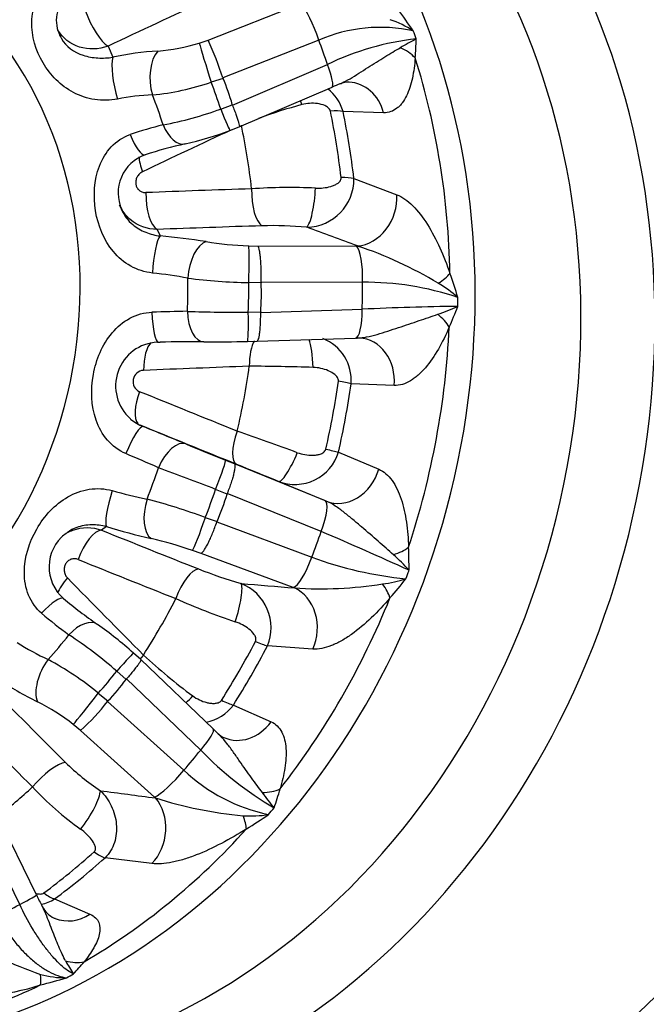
# Model space of a CAD drawing. Header units: millimetres. Extents: x 0 to 1174, y 0 to 830.
# Tile 7 of 15: x 827 to 884, y 194 to 284. Entities that reach past the tile are written whole.
import ezdxf

# ---------------------------------------------------------------- set-up
doc = ezdxf.new("R2010")
doc.units = ezdxf.units.MM
doc.header["$LTSCALE"] = 3.952569
doc.layers.add('CAP180G', color=7, linetype='Continuous')
doc.layers.add('Default', color=7, linetype='Continuous')

# ---------------------------------------------------------------- blocks, each defined once
blk = doc.blocks.new('SE1')
at = {"layer": 'CAP180G', "color": 7, "linetype": 'Continuous'}
for p, q in [((843.793, 281.641), (852.277, 284.992)), ((834.683, 281.104), (835.102, 280.088)), ((842.986, 281.388), (843.793, 281.641)), ((853.877, 281.657), (845.137, 278.205)), ((846.015, 275.728), (854.666, 279.434)), ((845.153, 278.161), (844.077, 277.822)), ((845.137, 278.205), (845.153, 278.161)), ((846.639, 273.752), (855.093, 277.374)), ((844.945, 275.375), (846.001, 275.773)), ((846.001, 275.773), (846.015, 275.728)), ((859.784, 275.039), (856.091, 275.147)), ((845.787, 273.429), (846.637, 273.751)), ((857.075, 269.049), (860.991, 267.559)), ((839.151, 264.398), (839.42, 263.806)), ((847.491, 262.911), (848.336, 262.879)), ((848.336, 262.879), (857.31, 262.894)), ((857.31, 262.894), (857.423, 262.894)), ((848.623, 259.523), (847.497, 259.563)), ((857.869, 259.587), (848.623, 259.572)), ((848.623, 259.572), (848.623, 259.523)), ((847.46, 256.856), (848.588, 256.881)), ((848.586, 256.832), (857.836, 257.128)), ((848.588, 256.881), (848.586, 256.832)), ((839.184, 254.122), (839.264, 254.126)), ((839.262, 254.136), (839.423, 254.138)), ((847.38, 254.195), (848.239, 254.215)), ((848.239, 254.215), (857.229, 254.503)), ((860.757, 250.191), (856.823, 250.343)), ((837.592, 246.562), (837.867, 246.44)), ((855.673, 244.118), (859.346, 242.555)), ((845.374, 243.377), (846.157, 243.058)), ((846.157, 243.058), (854.459, 239.688)), ((854.563, 239.646), (850.203, 241.446)), ((845.522, 240.292), (844.478, 240.715)), ((845.538, 240.339), (845.522, 240.292)), ((854.092, 236.867), (845.538, 240.339)), ((854.459, 239.688), (854.563, 239.646)), ((843.542, 238.161), (844.609, 237.799)), ((844.609, 237.799), (844.591, 237.753)), ((834.525, 237.318), (834.088, 236.997)), ((844.591, 237.753), (853.242, 234.546)), ((843.163, 234.884), (842.363, 235.154)), ((851.559, 231.772), (843.163, 234.884)), ((851.665, 231.733), (851.559, 231.772)), ((853.342, 226.164), (849.207, 226.465)), ((837.659, 225.204), (836.989, 225.802)), ((844.267, 218.879), (837.66, 225.203)), ((836.323, 223.397), (835.479, 224.147)), ((836.353, 223.434), (836.323, 223.397)), ((843.121, 216.956), (836.353, 223.434)), ((833.787, 222.134), (834.671, 221.432)), ((834.671, 221.432), (834.64, 221.397)), ((834.64, 221.397), (841.584, 215.127)), ((846.098, 221.061), (849.528, 219.535)), ((832.173, 218.754), (831.509, 219.279)), ((838.913, 212.669), (832.173, 218.754)), ((838.998, 212.593), (838.913, 212.669)), ((828.151, 203.756), (824.07, 212.134)), ((826.627, 202.886), (822.464, 211.432)), ((838.668, 206.617), (834.402, 207.148)), ((829.807, 203.388), (833.031, 202.004))]:
    blk.add_line(p, q, dxfattribs=at)
for centre, radius, start, end in [((832.928, 283.46), 2.966, 125.68389, 204.37116), ((812.196, 248.184), 60.887, 34.30127, 36.57796), ((859.485, 268.736), 14.085, 77.66275, 113.46071), ((857.323, 274.514), 9.511, 57.06605, 71.19054), ((865.409, 257.309), 24.596, 96.1947, 115.89967), ((894.671, 221.826), 67.903, 118.03558, 119.43915), ((808.58, 262.953), 57.347, 19.14591, 19.92553), ((833.611, 282.414), 29.151, 355.31404, 358.71641), ((838.156, 296.354), 15.726, 273.82875, 287.88623), ((819.668, 270.231), 26.687, 17.38562, 25.31269), ((807.592, 263.983), 49.545, 18.17164, 20.8998), ((840.861, 253.939), 26.775, 93.54388, 102.42071), ((836.398, 300.326), 23.778, 275.6173, 288.84133), ((861.141, 263.916), 14.752, 111.17331, 114.19259), ((856.509, 276.133), 1.682, 85.45901, 114.8897), ((839.566, 256.251), 20.429, 92.35938, 101.35393), ((852.348, 274.119), 3.882, 15.35435, 52.87315), ((863.7, 233.265), 44.003, 104.94992, 110.34787), ((833.369, 307.118), 33.788, 280.79209, 290.03631), ((847.766, 240.702), 34.192, 103.65247, 108.90034), ((835.627, 299.75), 28.212, 282.45434, 291.10748), ((849.947, 234.494), 38.594, 102.32864, 107.95237), ((839.291, 267.728), 3.698, 109.57207, 204.30247), ((852.696, 268.986), 4.38, 271.2659, 0.83198), ((851.195, 221.378), 46.846, 87.08595, 94.20082), ((849.687, 230.655), 34.093, 84.77399, 91.65155), ((834.994, 210.754), 53.236, 80.68973, 85.23112), ((848.541, 293.814), 30.921, 260.81733, 268.05477), ((845.576, 227.655), 37.176, 58.93427, 71.41893), ((834.651, 220.824), 39.815, 79.4378, 84.12366), ((815.68, 242.661), 53.197, 16.98436, 19.47616), ((848.338, 309.734), 50.178, 262.68453, 269.03929), ((803.166, 259.094), 54.705, 357.93992, 0.51588), ((858.125, 233.26), 26.328, 71.31906, 90.55635), ((858.719, 249.247), 11.9, 48.79903, 59.49069), ((803.082, 258.65), 63.477, 358.86075, 359.59506), ((845.88, 37.149), 219.827, 91.03537, 91.87733), ((846.603, 384.591), 127.738, 267.89373, 270.38465), ((868.786, 36.121), 221.278, 90.57983, 92.83647), ((857.622, 277.483), 21.988, 288.83934, 293.94658), ((828.389, 271.963), 40.846, 336.21902, 339.09311), ((839.345, 250.145), 3.98, 92.32871, 229.06364), ((842.361, 26.468), 227.689, 89.73767, 90.73935), ((844, 395.311), 141.154, 269.79044, 271.36979), ((852.765, 250.669), 4.072, 355.40199, 68.6408), ((857.569, 253.697), 0.811, 88.24135, 97.39911), ((837.971, 250.544), 1.016, 93.34659, 245.71578), ((845.835, 0.225), 251.719, 88.28773, 89.61063), ((839.331, 250.151), 3.989, 229.30075, 248.46962), ((-384.086, -2751.923), 3237.801, 67.752661, 67.827141), ((513.553, -694.926), 998.09, 70.183153, 70.516558), ((1555.982, 1991.054), 1886.621, 247.75484, 247.873278), ((851.708, 245.301), 4.138, 248.67905, 343.39715), ((533.135, -460.201), 766.663, 66.464677, 66.707041), ((701.164, -129.841), 397.305, 68.85584, 69.65827), ((62.838, -1689.818), 2085.599, 67.819561, 67.931892), ((848.897, 290.444), 51.725, 254.48803, 258.09754), ((819.786, 171.89), 70.4, 70.27879, 74.81313), ((854.54, 304.345), 69.951, 253.3742, 256.83419), ((833.098, 233.648), 3.799, 128.39089, 229.23665), ((829.081, 195.976), 41.369, 71.27303, 76.68673), ((801.697, 254.743), 55.36, 338.60357, 341.16159), ((756.432, 4.412), 252.136, 65.22228, 67.21161), ((818.565, 233.603), 43.538, 359.64981, 2.43071), ((865.001, 265.967), 33.549, 249.48209, 264.56165), ((848.537, 221.191), 18.208, 41.83895, 48.19734), ((859.164, 274.571), 44.203, 248.44781, 253.74763), ((801.628, 255.052), 64.255, 339.51808, 340.24708), ((857.984, 244.808), 12.827, 277.67399, 287.40761), ((821.825, 264.313), 51.063, 319.01061, 321.56231), ((845.207, 228.111), 4.325, 337.63783, 68.49204), ((854.055, 267.819), 36.165, 266.20968, 278.97407), ((861.858, 268.759), 49.194, 230.56195, 235.08232), ((865.386, 285.504), 59.984, 245.87058, 251.42144), ((856.736, 262.404), 43.337, 229.56444, 233.74675), ((813.943, 200.212), 34.436, 47.99566, 54.97981), ((809.116, 193.868), 40.148, 48.9553, 56.78507), ((838.977, 246.265), 23.21, 237.1715, 245.13344), ((874.638, 265.385), 54.139, 227.27231, 233.44327), ((816.026, 200.655), 27.872, 50.41326, 61.75152), ((841.657, 248.768), 30.512, 236.0924, 243.93051), ((820.131, 205.037), 18.23, 51.37893, 63.56058), ((819.928, 232.655), 18.525, 311.37743, 322.57489), ((842.926, 223.358), 3.916, 280.03263, 324.09481), ((859.859, 234.996), 22.424, 225.95317, 227.65925), ((845.663, 219.31), 1.28, 222.85462, 249.53806), ((803.279, 248.889), 51.06, 318.60671, 321.2881), ((865.884, 238.972), 31.668, 224.04421, 239.49125), ((845.096, 230.265), 20.319, 225.25617, 236.84298), ((852.528, 226.626), 15.875, 226.41628, 258.26328), ((848.65, 232.926), 28.432, 222.83227, 234.60026), ((671.637, 77.364), 223.131, 37.01297, 37.46041), ((819.582, 222.231), 32.011, 340.77151, 344.02051), ((850.498, 248.805), 37.994, 252.38039, 264.69477), ((847.671, 220.908), 9.958, 266.05132, 279.40708), ((815.959, 259.898), 59.113, 302.00569, 304.33295), ((804.279, 249.447), 59.148, 319.56458, 320.33023), ((850.148, 214.351), 24.413, 205.71967, 208.4687), ((804.621, 241.864), 44.76, 296.56082, 299.44757), ((827.769, 206.705), 3.893, 282.19592, 301.55615), ((830.68, 203.661), 2.207, 205.83804, 245.71627), ((839.615, 229.082), 34.4, 237.70675, 251.18928), ((838.688, 201.787), 8.857, 207.21449, 216.22854), ((816.065, 210.771), 21.017, 317.43048, 321.40701), ((830.814, 204.629), 8.427, 254.2257, 270.48386), ((806.969, 241.969), 51.639, 297.59037, 298.41803), ((811.936, 260.078), 66.627, 284.41373, 286.52356), ((821.204, 218.779), 24.356, 264.73527, 287.48195)]:
    blk.add_arc(centre, radius, start, end, dxfattribs=at)
for major_axis in [(19.964, 87.758), (-15.505, -68.159)]:
    blk.add_ellipse((847.275, 246.122), major_axis=major_axis, ratio=0.856342, dxfattribs=at)
for centre, major_axis, ratio, start_param, end_param in [((824.112, 251.391), (-15.505, -68.159), 0.856342, 0.199751, 2.941842), ((821.628, 251.957), (14.411, 63.348), 0.856342, 3.211311, 6.213467), ((812.118, 254.12), (14.38, 63.212), 0.856342, 3.342477, 6.082301), ((800.648, 256.729), (-8.084, -35.538), 0.856342, 0, 3.24979), ((985.265, 193.509), (-339.242, -108.778), 0.384381, -1.266163, -1.237225), ((853.122, 282.355), (-1.102, 2.79), 0.156142, 4.398669, 5.883472), ((833.837, 283.741), (-1.285, 2.711), 0.302266, 1.22032, 2.726535), ((843.831, 278.751), (-0.898, 2.863), 0.015415, 0.394587, 1.896451), ((859.46, 278.451), (3.975, -0.443), 0.731598, 0.718712, 1.173454), ((835.947, 277.45), (-0.633, 2.933), 0.228368, 0.405865, 1.931757), ((840.051, 278.026), (-0.168, 2.995), 0.516934, 0.465679, 2.014297), ((809.922, 254.62), (14.359, 63.119), 0.856342, 4.994772, 5.311065), ((853.911, 280.132), (-1.181, 2.758), 0.147008, 3.147096, 4.394333), ((815.409, 264.55), (29.405, 14.35), 0.748604, 6.146794, 6.249999), ((805.201, 255.693), (10.86, 47.739), 0.856342, -0.961782, -0.906052), ((856.481, 273.822), (-0.163, -3.997), 0.863154, 1.915361, 3.141787), ((803.205, 256.147), (9.949, 43.734), 0.856342, -0.96791, -0.899924), ((851.748, 274.906), (0.889, -2.865), 0.284203, -4.491864, -4.358258), ((844.724, 276.235), (-1.063, 2.806), 0.034179, 1.869361, 3.143569), ((853.608, 274.265), (2.937, 0.609), 0.242931, 0.515213, 1.051841), ((801.22, 256.599), (14.165, 62.267), 0.856342, 5.103678, 5.202159), ((801.986, 256.425), (14.267, 62.717), 0.856342, 5.103678, 5.202159), ((841.078, 275.132), (-0.63, 2.933), 0.560029, 1.871134, 3.143528), ((798.935, 257.119), (12.64, 55.563), 0.856342, 5.09999, 5.205847), ((837.146, 274.073), (-0.908, 2.859), 0.258213, 1.853406, 3.13645), ((969.743, 237.493), (-334.933, -129.923), 0.227487, -1.281738, -1.255632), ((838.99, 269.217), (1.289, -2.709), 0.301845, 3.852748, 4.406866), ((854.546, 268.452), (2.98, 0.347), 0.196948, 0.534733, 1.071361), ((839.295, 267.331), (-0.116, 2.998), 0.387353, 1.412568, 2.918783), ((976.814, 193.682), (-358.821, 17.55), 0.20372, -1.192958, -1.16402), ((848.848, 267.668), (-0.095, 2.998), 0.361175, 1.415135, 2.921349), ((852.936, 267.541), (-0.273, -2.988), 0.19887, 0.209399, 1.799226), ((857.614, 266.805), (-1.389, -3.751), 0.822704, 0.366517, 2.060098), ((976.679, 190.937), (-355.83, 17.404), 0.20372, -1.192958, -1.16402), ((839.276, 260.873), (-0.255, -2.989), 0.172156, 3.349904, 4.875795), ((970.136, 193.547), (-404.136, 157.988), 0.056893, -1.265982, -1.254035), ((843.463, 260.356), (-0.494, -2.959), 0.487415, 3.377074, 4.925691), ((847.348, 259.977), (-0.112, -2.998), 0.055291, 1.434253, 2.936117), ((857.167, 259.96), (0.005, -3), 0.235719, 1.445596, 2.930399), ((862.433, 260.029), (3.746, 1.403), 0.378452, -1.048938, -0.594196), ((803.205, 256.147), (9.949, 43.734), 0.856342, 4.922576, 4.990562), ((805.201, 255.693), (10.86, 47.739), 0.856342, 4.928704, 4.984434), ((816.52, 257.663), (32.082, 2.22), 0.795307, 6.165853, 6.269058), ((839.226, 257.137), (-0.038, 3), 0.184289, 1.661526, 3.139684), ((843.42, 257.155), (0.015, 3), 0.504935, 1.645161, 3.14159), ((847.31, 257.194), (-0.07, 2.999), 0.047663, 3.14138, 4.598367), ((857.134, 257.501), (-0.096, 2.998), 0.232006, 3.141593, 4.580092), ((862.371, 255.427), (3.62, -1.701), 0.580294, 0.704956, 1.159698), ((809.922, 254.62), (-14.359, -63.119), 0.856342, 1.460481, 1.776773), ((839.078, 251.266), (0.12, -2.998), 0.387182, 3.464335, 4.598955), ((843.42, 257.155), (0.015, 3), 0.504935, 3.14159, 3.193778), ((847.31, 257.194), (-0.07, 2.999), 0.047663, 3.096502, 3.14138), ((848.632, 251.642), (0.116, -2.998), 0.360375, 3.635945, 4.599521), ((852.723, 251.744), (0.034, -3), 0.2115, 1.597848, 2.633191), ((857.394, 250.513), (-0.199, -3.995), 0.844194, 1.532105, 3.141472), ((977.433, 239.605), (-359.169, -7.62), 0.045024, -1.201734, -1.172796), ((798.935, 257.119), (-12.64, -55.563), 0.856342, 1.565699, 1.671555), ((801.22, 256.599), (-14.165, -62.267), 0.856342, 1.569386, 1.667868), ((854.306, 250.617), (2.97, -0.42), 0.05005, 0.566747, 1.103374), ((838.722, 249.341), (-1.127, -2.78), 0.39677, 4.773348, 6.080076), ((969.169, 194.881), (-332.758, 135.397), 0.003325, -1.191737, -1.162799), ((801.986, 256.425), (14.267, 62.717), 0.856342, 4.710979, 4.80946), ((836.736, 243.662), (1.132, 2.778), 0.17464, 0.003377, 1.529268), ((838.722, 249.341), (-1.127, -2.78), 0.39677, 6.153651, 6.279563), ((968.111, 192.281), (-329.985, 134.268), 0.003325, -1.191737, -1.162799), ((847.546, 245.765), (-1.127, -2.78), 0.370045, 4.773392, 6.279606), ((840.633, 242.071), (1.136, 2.777), 0.496793, 0.003831, 1.552449), ((853.21, 244.683), (2.924, -0.669), 0.000728, -1.105458, -0.568831), ((844.244, 240.598), (1.13, 2.779), 0.057695, 4.77799, 6.279855), ((851.334, 244.225), (-1.133, -2.778), 0.201932, 0.003395, 1.593222), ((803.205, 256.147), (-9.949, -43.734), 0.856342, 1.388284, 1.45627), ((856.071, 243.351), (-1.527, -3.697), 0.839659, 0.006122, 1.699704), ((835.444, 240.136), (-0.854, -2.876), 0.167214, 4.598837, 6.124728), ((805.201, 255.693), (-10.86, -47.739), 0.856342, 1.394412, 1.450142), ((839.526, 239.05), (-0.677, -2.923), 0.486069, 4.555597, 6.104214), ((815.221, 250.633), (-29.474, 12.636), 0.802059, 3.133243, 3.236448), ((853.329, 236.91), (1.128, 2.78), 0.241953, 4.794955, 6.279758), ((843.282, 237.972), (-0.959, -2.843), 0.062364, 0.156515, 1.65838), ((833.169, 234.18), (-1.123, -2.782), 0.396875, 3.311908, 4.818123), ((985.903, 240.855), (-338.687, 110.496), 0.155573, 1.157352, 1.18629), ((858.896, 236.621), (3.991, 0.261), 0.540698, 5.138375, 5.593117), ((985.043, 238.219), (-341.533, 111.425), 0.155573, 1.157352, 1.18629), ((852.479, 234.589), (-1.043, -2.813), 0.244226, 0.161128, 1.645931), ((842.007, 230.641), (-1.108, -2.788), 0.370535, 3.309882, 4.816096), ((832.207, 232.509), (2.144, 2.098), 0.329082, 1.833966, 2.498545), ((962.702, 199.391), (-267.702, 239.574), 0.186296, 1.229249, 1.258187), ((845.874, 229.317), (0.841, 2.88), 0.194202, 4.534093, 6.12392), ((978.958, 241.291), (-427.938, 29.28), 0.044462, 1.259864, 1.271811), ((850.439, 227.976), (-0.328, -3.987), 0.826505, 1.168003, 2.861584), ((857.305, 232.278), (2.967, -2.682), 0.417157, 0.622178, 1.07692), ((828.713, 228.437), (-1.896, -2.325), 0.235441, 3.145924, 4.474605), ((798.935, 257.119), (-12.64, -55.563), 0.856342, 1.173, 1.278856), ((809.922, 254.62), (-14.359, -63.119), 0.856342, 1.067782, 1.384074), ((831.991, 225.954), (-1.711, -2.464), 0.54364, 3.138374, 4.466384), ((803.205, 256.147), (-9.949, -43.734), 0.856342, 0.995585, 1.063571), ((801.22, 256.599), (-14.165, -62.267), 0.856342, 1.176687, 1.275169), ((801.986, 256.425), (-14.267, -62.717), 0.856342, 1.176687, 1.275169), ((847.045, 227.853), (2.663, -1.382), 0.150451, -1.086053, -0.549426), ((834.991, 223.563), (-1.997, -2.239), 0.00857, 3.13902, 4.456059), ((839.071, 225.539), (2.131, 2.111), 0.302159, -4.45111, -4.276343), ((829.99, 223.574), (-1.305, -2.701), 0.506306, 4.324538, 5.873156), ((805.201, 255.693), (-10.86, -47.739), 0.856342, 1.001713, 1.057443), ((993.046, 235.618), (-279.978, 220.296), 0.343766, 1.212342, 1.24128), ((811.709, 244.529), (22.266, -23.783), 0.761392, 0.039386, 0.142591), ((833.251, 221.493), (-1.862, -2.352), 0.007686, 0.350935, 1.8528), ((842.118, 222.79), (1.883, 2.335), 0.261855, 4.225726, 4.537169), ((844.08, 222.701), (2.532, -1.608), 0.198294, -1.070864, -0.534236), ((991.416, 233.547), (-282.331, 222.147), 0.343766, 1.212342, 1.24128), ((846.861, 221.758), (1.583, 3.673), 0.858575, 3.12327, 4.46329), ((842.193, 216.712), (-2.074, -2.167), 0.173894, 1.847115, 3.139819), ((829.051, 213.62), (-2.118, -2.125), 0.303865, 3.510748, 5.016962), ((840.655, 214.883), (-2.01, -2.227), 0.181807, 0.357136, 1.841939), ((798.935, 257.119), (-12.64, -55.563), 0.856342, 0.809247, 0.886157), ((832.241, 211.041), (1.639, 2.513), 0.234941, 4.331872, 5.921699), ((985.79, 236.282), (-445.497, 44.733), 0.090169, 1.232141, 1.244088), ((847.911, 215.952), (3.875, -0.994), 0.697138, 5.104789, 5.559531), ((836.675, 209.641), (-0.521, -3.966), 0.81278, 0.816848, 2.510429), ((845.033, 212.528), (2.069, -3.423), 0.267021, 0.491001, 0.945743), ((809.922, 254.62), (-14.359, -63.119), 0.856342, 0.675082, 0.991375), ((801.22, 256.599), (-14.165, -62.267), 0.856342, 0.783988, 0.882469), ((832.93, 209.437), (2.008, -2.229), 0.328046, 5.284517, 5.821145), ((801.986, 256.425), (-14.267, -62.717), 0.856342, 0.783988, 0.882469), ((825.454, 202.442), (-2.697, -1.314), 0.041903, 2.000063, 3.138499), ((828.549, 205.851), (1.786, -2.411), 0.365671, 5.31782, 5.854447), ((831.388, 205.314), (1.537, 3.693), 0.876572, 3.141823, 4.06156), ((831.388, 205.314), (1.537, 3.693), 0.876572, 3.119666, 3.141823), ((831.151, 201.167), (3.205, -2.393), 0.823956, 5.173758, 5.6285), ((827.425, 199.185), (0.957, -3.884), 0.152745, 0.322626, 0.777368), ((809.922, 254.62), (-14.359, -63.119), 0.856342, 0.282383, 0.598676)]:
    blk.add_ellipse(centre, major_axis=major_axis, ratio=ratio, start_param=start_param, end_param=end_param, dxfattribs=at)
for points, knots in [([(835.544, 276.28), (834.864, 276.146), (834.15, 276.131), (832.771, 276.345), (832.115, 276.571), (830.35, 277.504), (829.419, 278.461), (828.101, 280.696), (827.695, 282.004), (827.747, 283.977), (827.88, 284.634), (828.436, 285.818), (828.863, 286.339), (829.4, 286.716)], [0, 0, 0, 0, 0.125, 0.125, 0.25, 0.25, 0.5, 0.5, 0.75, 0.75, 0.875, 0.875, 1, 1, 1, 1]), ([(834.683, 281.104), (833.823, 280.788), (832.893, 280.762), (831.235, 281.294), (830.536, 281.846), (830.099, 282.591), (830.091, 282.605), (830.083, 282.619)], [0, 0, 0, 0, 0.25, 0.25, 0.5, 0.5, 0.5045927, 0.5045927, 0.5045927, 0.5045927]), ([(830.215, 282.23), (830.276, 282.083), (830.346, 281.942), (830.859, 281.072), (831.561, 280.545), (832.838, 280.133), (833.294, 280.057), (834.224, 280.005), (834.675, 280.031), (835.102, 280.088)], [0.4542423, 0.4542423, 0.4542423, 0.4542423, 0.5, 0.5, 0.75, 0.75, 0.875, 0.875, 1, 1, 1, 1]), ([(855.81, 277.674), (855.841, 277.687), (855.873, 277.701), (856.18, 277.835), (856.455, 277.982), (857.001, 278.298), (857.272, 278.466), (857.812, 278.809), (858.081, 278.983), (858.879, 279.499), (859.4, 279.831), (860.391, 280.438), (860.862, 280.715), (861.297, 280.961)], [0.1107157, 0.1107157, 0.1107157, 0.1107157, 0.125, 0.125, 0.25, 0.25, 0.375, 0.375, 0.5, 0.5, 0.75, 0.75, 1, 1, 1, 1]), ([(862.665, 280.033), (862.612, 279.397), (862.532, 278.775), (862.279, 277.608), (862.105, 277.058), (861.761, 276.354), (861.632, 276.139), (861.415, 275.852), (861.339, 275.762), (861.178, 275.595), (861.093, 275.518), (860.652, 275.174), (860.247, 275.025), (859.784, 275.039)], [0, 0, 0, 0, 0.25, 0.25, 0.5, 0.5, 0.625, 0.625, 0.6875, 0.6875, 0.75, 0.75, 1, 1, 1, 1]), ([(846.015, 275.728), (846.079, 275.562), (846.139, 275.402), (846.251, 275.098), (846.303, 274.951), (846.399, 274.679), (846.441, 274.555), (846.515, 274.328), (846.546, 274.226), (846.597, 274.051), (846.616, 273.978), (846.642, 273.86), (846.649, 273.816), (846.649, 273.767), (846.645, 273.755), (846.638, 273.752)], [0, 0, 0, 0, 0.125, 0.125, 0.25, 0.25, 0.375, 0.375, 0.5, 0.5, 0.625, 0.625, 0.75, 0.75, 0.8447619, 0.8447619, 0.8447619, 0.8447619]), ([(854.937, 275.187), (854.924, 275.247), (854.899, 275.304), (854.828, 275.408), (854.786, 275.453), (854.646, 275.575), (854.541, 275.634), (854.213, 275.781), (853.984, 275.835), (853.517, 275.899), (853.283, 275.906), (852.814, 275.877), (852.578, 275.84), (852.348, 275.779)], [0, 0, 0, 0, 0.0625, 0.0625, 0.125, 0.125, 0.25, 0.25, 0.5, 0.5, 0.75, 0.75, 1, 1, 1, 1]), ([(838.727, 260.43), (838.03, 260.503), (837.35, 260.721), (836.13, 261.405), (835.598, 261.865), (834.286, 263.437), (833.762, 264.741), (833.324, 267.444), (833.402, 268.88), (834.145, 270.825), (834.502, 271.434), (835.448, 272.439), (836.04, 272.83), (836.69, 273.05)], [0, 0, 0, 0, 0.125, 0.125, 0.25, 0.25, 0.5, 0.5, 0.75, 0.75, 0.875, 0.875, 1, 1, 1, 1]), ([(837.823, 269.661), (837.719, 269.612), (837.62, 269.543), (837.535, 269.461), (837.45, 269.378), (837.375, 269.279), (837.32, 269.172), (837.266, 269.068), (837.228, 268.954), (837.21, 268.839), (837.193, 268.729), (837.194, 268.616), (837.212, 268.508), (837.23, 268.405), (837.265, 268.304), (837.315, 268.215), (837.364, 268.125), (837.429, 268.044), (837.503, 267.979), (837.58, 267.911), (837.669, 267.857), (837.763, 267.82), (837.861, 267.782), (837.968, 267.761), (838.075, 267.759), (838.093, 267.759), (838.111, 267.759), (838.13, 267.759)], [0, 0, 0, 0, 0.129503, 0.129503, 0.129503, 0.259279, 0.259279, 0.259279, 0.384759, 0.384759, 0.384759, 0.504224, 0.504224, 0.504224, 0.619966, 0.619966, 0.619966, 0.735624, 0.735624, 0.735624, 0.854588, 0.854588, 0.854588, 0.978953, 0.978953, 0.978953, 1, 1, 1, 1]), ([(853.577, 268.164), (853.819, 268.152), (854.057, 268.161), (854.523, 268.213), (854.751, 268.257), (855.076, 268.352), (855.181, 268.389), (855.385, 268.476), (855.484, 268.527), (855.667, 268.647), (855.753, 268.718), (855.851, 268.852), (855.879, 268.902), (855.914, 269.011), (855.921, 269.072), (855.914, 269.133)], [0, 0, 0, 0, 0.25, 0.25, 0.5, 0.5, 0.625, 0.625, 0.75, 0.75, 0.875, 0.875, 0.9375, 0.9375, 1, 1, 1, 1]), ([(860.991, 267.559), (861.237, 267.466), (861.481, 267.332), (861.968, 266.993), (862.212, 266.786), (862.92, 266.083), (863.362, 265.507), (864.191, 264.196), (864.563, 263.483), (865.242, 261.986), (865.549, 261.201), (865.834, 260.398)], [0, 0, 0, 0, 0.125, 0.125, 0.25, 0.25, 0.5, 0.5, 0.75, 0.75, 1, 1, 1, 1]), ([(839.151, 264.398), (838.246, 264.408), (837.375, 264.732), (836.284, 265.662), (835.952, 266.106), (835.725, 266.603)], [0, 0, 0, 0, 0.25, 0.25, 0.4047112, 0.4047112, 0.4047112, 0.4047112]), ([(835.908, 266.204), (836.138, 265.684), (836.486, 265.218), (837.279, 264.553), (837.68, 264.318), (838.544, 263.968), (838.985, 263.861), (839.42, 263.806)], [0.5895263, 0.5895263, 0.5895263, 0.5895263, 0.75, 0.75, 0.875, 0.875, 1, 1, 1, 1]), ([(848.623, 259.572), (848.63, 259.758), (848.634, 259.943), (848.637, 260.313), (848.636, 260.498), (848.629, 260.86), (848.623, 261.034), (848.606, 261.37), (848.595, 261.533), (848.569, 261.836), (848.553, 261.976), (848.519, 262.233), (848.499, 262.35), (848.458, 262.553), (848.435, 262.64), (848.387, 262.784), (848.362, 262.841), (848.336, 262.879)], [0, 0, 0, 0, 0.125, 0.125, 0.25, 0.25, 0.375, 0.375, 0.5, 0.5, 0.625, 0.625, 0.75, 0.75, 0.875, 0.875, 1, 1, 1, 1]), ([(836.298, 243.974), (835.655, 244.251), (835.083, 244.676), (834.164, 245.737), (833.821, 246.363), (833.128, 248.341), (833.086, 249.795), (833.594, 252.555), (834.15, 253.901), (835.504, 255.513), (836.046, 255.977), (837.284, 256.642), (837.98, 256.835), (838.679, 256.858)], [0, 0, 0, 0, 0.125, 0.125, 0.25, 0.25, 0.5, 0.5, 0.75, 0.75, 0.875, 0.875, 1, 1, 1, 1]), ([(848.239, 254.215), (848.259, 254.216), (848.278, 254.226), (848.322, 254.273), (848.347, 254.317), (848.393, 254.436), (848.415, 254.513), (848.455, 254.695), (848.474, 254.801), (848.507, 255.04), (848.522, 255.174), (848.548, 255.46), (848.558, 255.614), (848.574, 255.941), (848.58, 256.113), (848.587, 256.465), (848.588, 256.646), (848.586, 256.832)], [0.0312019, 0.0312019, 0.0312019, 0.0312019, 0.125, 0.125, 0.25, 0.25, 0.375, 0.375, 0.5, 0.5, 0.625, 0.625, 0.75, 0.75, 0.875, 0.875, 1, 1, 1, 1]), ([(857.459, 254.51), (857.711, 254.518), (857.969, 254.553), (858.547, 254.665), (858.871, 254.748), (859.519, 254.934), (859.844, 255.036), (860.494, 255.246), (860.818, 255.354), (861.784, 255.676), (862.415, 255.888), (863.617, 256.292), (864.19, 256.485), (864.722, 256.673)], [0.0207359, 0.0207359, 0.0207359, 0.0207359, 0.125, 0.125, 0.25, 0.25, 0.375, 0.375, 0.5, 0.5, 0.75, 0.75, 1, 1, 1, 1]), ([(865.768, 255.493), (865.462, 254.801), (865.135, 254.13), (864.414, 252.88), (864.017, 252.296), (863.379, 251.553), (863.159, 251.327), (862.817, 251.027), (862.702, 250.933), (862.466, 250.759), (862.345, 250.679), (861.741, 250.322), (861.251, 250.172), (860.757, 250.191)], [0, 0, 0, 0, 0.25, 0.25, 0.5, 0.5, 0.625, 0.625, 0.6875, 0.6875, 0.75, 0.75, 1, 1, 1, 1]), ([(855.663, 250.561), (855.672, 250.623), (855.667, 250.686), (855.635, 250.806), (855.609, 250.861), (855.514, 251.015), (855.432, 251.099), (855.162, 251.326), (854.958, 251.437), (854.526, 251.622), (854.302, 251.692), (853.839, 251.793), (853.599, 251.825), (853.357, 251.832)], [0, 0, 0, 0, 0.0625, 0.0625, 0.125, 0.125, 0.25, 0.25, 0.5, 0.5, 0.75, 0.75, 1, 1, 1, 1]), ([(851.92, 244.059), (852.149, 243.976), (852.381, 243.917), (852.849, 243.84), (853.086, 243.821), (853.434, 243.829), (853.549, 243.838), (853.778, 243.871), (853.892, 243.895), (854.113, 243.967), (854.221, 244.015), (854.364, 244.122), (854.408, 244.164), (854.48, 244.263), (854.507, 244.32), (854.521, 244.381)], [0, 0, 0, 0, 0.25, 0.25, 0.5, 0.5, 0.625, 0.625, 0.75, 0.75, 0.875, 0.875, 0.9375, 0.9375, 1, 1, 1, 1]), ([(846.157, 243.058), (846.183, 243.047), (846.203, 243.02), (846.227, 242.934), (846.233, 242.876), (846.23, 242.732), (846.222, 242.643), (846.191, 242.443), (846.17, 242.331), (846.113, 242.083), (846.078, 241.946), (845.997, 241.658), (845.951, 241.506), (845.848, 241.186), (845.791, 241.02), (845.671, 240.684), (845.607, 240.513), (845.538, 240.339)], [0, 0, 0, 0, 0.125, 0.125, 0.25, 0.25, 0.375, 0.375, 0.5, 0.5, 0.625, 0.625, 0.75, 0.75, 0.875, 0.875, 1, 1, 1, 1]), ([(859.346, 242.555), (859.576, 242.457), (859.792, 242.319), (860.195, 241.972), (860.383, 241.762), (860.895, 241.051), (861.168, 240.472), (861.602, 239.167), (861.754, 238.462), (861.969, 236.992), (862.031, 236.226), (862.064, 235.449)], [0, 0, 0, 0, 0.125, 0.125, 0.25, 0.25, 0.5, 0.5, 0.75, 0.75, 1, 1, 1, 1]), ([(828.628, 229.419), (828.102, 229.865), (827.696, 230.438), (827.171, 231.724), (827.054, 232.426), (827.052, 234.517), (827.493, 235.9), (828.87, 238.297), (829.824, 239.346), (831.617, 240.372), (832.277, 240.618), (833.663, 240.83), (834.387, 240.79), (835.063, 240.603)], [0, 0, 0, 0, 0.125, 0.125, 0.25, 0.25, 0.5, 0.5, 0.75, 0.75, 0.875, 0.875, 1, 1, 1, 1]), ([(860.674, 234.764), (860.246, 235.156), (859.783, 235.562), (858.811, 236.407), (858.301, 236.845), (857.521, 237.512), (857.258, 237.735), (856.729, 238.178), (856.463, 238.397), (855.928, 238.816), (855.659, 239.017), (855.114, 239.376), (854.841, 239.532), (854.563, 239.646)], [0, 0, 0, 0, 0.25, 0.25, 0.5, 0.5, 0.625, 0.625, 0.75, 0.75, 0.875, 0.875, 1, 1, 1, 1]), ([(830.527, 236.487), (830.816, 236.7), (831.135, 236.873), (832.313, 237.303), (833.237, 237.303), (834.088, 236.997)], [0.6486441, 0.6486441, 0.6486441, 0.6486441, 0.75, 0.75, 1, 1, 1, 1]), ([(834.525, 237.318), (834.101, 237.43), (833.641, 237.493), (832.718, 237.476), (832.25, 237.395), (831.526, 237.136), (831.243, 236.991), (830.982, 236.815)], [0, 0, 0, 0, 0.125, 0.125, 0.25, 0.25, 0.3378528, 0.3378528, 0.3378528, 0.3378528]), ([(843.163, 234.884), (843.2, 234.902), (843.242, 234.938), (843.335, 235.038), (843.385, 235.103), (843.494, 235.263), (843.553, 235.358), (843.675, 235.573), (843.738, 235.692), (843.869, 235.954), (843.936, 236.098), (844.071, 236.398), (844.138, 236.555), (844.273, 236.886), (844.34, 237.057), (844.468, 237.401), (844.531, 237.576), (844.591, 237.753)], [0, 0, 0, 0, 0.125, 0.125, 0.25, 0.25, 0.375, 0.375, 0.5, 0.5, 0.625, 0.625, 0.75, 0.75, 0.875, 0.875, 1, 1, 1, 1]), ([(831.953, 234.329), (831.85, 234.371), (831.739, 234.394), (831.628, 234.396), (831.518, 234.398), (831.405, 234.379), (831.3, 234.339), (831.198, 234.301), (831.101, 234.243), (831.017, 234.168), (830.937, 234.098), (830.867, 234.011), (830.813, 233.915), (830.761, 233.822), (830.723, 233.719), (830.701, 233.613), (830.68, 233.507), (830.674, 233.396), (830.685, 233.289), (830.696, 233.179), (830.724, 233.07), (830.767, 232.97), (830.811, 232.866), (830.872, 232.768), (830.945, 232.686), (830.957, 232.671), (830.97, 232.658), (830.983, 232.644)], [0, 0, 0, 0, 0.129503, 0.129503, 0.129503, 0.259279, 0.259279, 0.259279, 0.384759, 0.384759, 0.384759, 0.504224, 0.504224, 0.504224, 0.619966, 0.619966, 0.619966, 0.735624, 0.735624, 0.735624, 0.854588, 0.854588, 0.854588, 0.978953, 0.978953, 0.978953, 1, 1, 1, 1]), ([(860.368, 230.82), (859.818, 230.186), (859.252, 229.578), (858.082, 228.455), (857.473, 227.937), (856.559, 227.287), (856.254, 227.091), (855.796, 226.833), (855.643, 226.753), (855.338, 226.606), (855.185, 226.538), (854.43, 226.241), (853.862, 226.127), (853.342, 226.164)], [0, 0, 0, 0, 0.25, 0.25, 0.5, 0.5, 0.625, 0.625, 0.6875, 0.6875, 0.75, 0.75, 1, 1, 1, 1]), ([(848.101, 226.854), (848.13, 226.91), (848.145, 226.969), (848.152, 227.087), (848.145, 227.144), (848.101, 227.309), (848.048, 227.407), (847.858, 227.683), (847.694, 227.838), (847.335, 228.123), (847.14, 228.248), (846.726, 228.471), (846.505, 228.568), (846.275, 228.646)], [0, 0, 0, 0, 0.0625, 0.0625, 0.125, 0.125, 0.25, 0.25, 0.5, 0.5, 0.75, 0.75, 1, 1, 1, 1]), ([(837.66, 225.203), (837.671, 225.193), (837.671, 225.17), (837.648, 225.101), (837.624, 225.053), (837.555, 224.936), (837.509, 224.867), (837.396, 224.706), (837.328, 224.614), (837.176, 224.415), (837.091, 224.308), (836.903, 224.076), (836.8, 223.954), (836.586, 223.701), (836.472, 223.57), (836.353, 223.434)], [0.1270666, 0.1270666, 0.1270666, 0.1270666, 0.25, 0.25, 0.375, 0.375, 0.5, 0.5, 0.625, 0.625, 0.75, 0.75, 0.875, 0.875, 1, 1, 1, 1]), ([(842.392, 221.897), (842.585, 221.754), (842.789, 221.634), (843.216, 221.432), (843.439, 221.35), (843.779, 221.264), (843.894, 221.242), (844.127, 221.212), (844.246, 221.205), (844.484, 221.215), (844.605, 221.232), (844.779, 221.294), (844.835, 221.321), (844.936, 221.392), (844.982, 221.437), (845.015, 221.489)], [0, 0, 0, 0, 0.25, 0.25, 0.5, 0.5, 0.625, 0.625, 0.75, 0.75, 0.875, 0.875, 0.9375, 0.9375, 1, 1, 1, 1]), ([(849.528, 219.535), (849.743, 219.44), (849.931, 219.31), (850.255, 218.994), (850.393, 218.804), (850.727, 218.171), (850.847, 217.665), (850.927, 216.539), (850.885, 215.938), (850.692, 214.699), (850.539, 214.061), (850.356, 213.419)], [0, 0, 0, 0, 0.125, 0.125, 0.25, 0.25, 0.5, 0.5, 0.75, 0.75, 1, 1, 1, 1]), ([(848.753, 213.076), (848.439, 213.49), (848.101, 213.942), (847.4, 214.908), (847.037, 215.423), (846.482, 216.216), (846.295, 216.484), (845.917, 217.015), (845.726, 217.279), (845.334, 217.787), (845.132, 218.032), (844.862, 218.313), (844.805, 218.37), (844.747, 218.425)], [0, 0, 0, 0, 0.25, 0.25, 0.5, 0.5, 0.625, 0.625, 0.75, 0.75, 0.875, 0.875, 0.9081025, 0.9081025, 0.9081025, 0.9081025]), ([(833.983, 213.255), (834.186, 213.059), (834.371, 212.844), (834.704, 212.375), (834.85, 212.126), (835.097, 211.606), (835.199, 211.332), (835.354, 210.77), (835.406, 210.481), (835.457, 209.913), (835.456, 209.63), (835.398, 209.068), (835.34, 208.791), (835.168, 208.264), (835.053, 208.012), (834.766, 207.548), (834.596, 207.336), (834.402, 207.148)], [0, 0, 0, 0, 0.125, 0.125, 0.25, 0.25, 0.375, 0.375, 0.5, 0.5, 0.625, 0.625, 0.75, 0.75, 0.875, 0.875, 1, 1, 1, 1]), ([(833.402, 207.676), (833.447, 207.716), (833.479, 207.763), (833.521, 207.862), (833.53, 207.913), (833.536, 208.065), (833.513, 208.163), (833.41, 208.452), (833.298, 208.63), (833.037, 208.978), (832.888, 209.143), (832.557, 209.459), (832.376, 209.611), (832.18, 209.75)], [0, 0, 0, 0, 0.0625, 0.0625, 0.125, 0.125, 0.25, 0.25, 0.5, 0.5, 0.75, 0.75, 1, 1, 1, 1]), ([(847.289, 209.77), (846.537, 209.301), (845.778, 208.856), (844.248, 208.053), (843.471, 207.691), (842.34, 207.251), (841.968, 207.121), (841.419, 206.954), (841.238, 206.903), (840.879, 206.812), (840.701, 206.771), (839.831, 206.597), (839.204, 206.551), (838.668, 206.617)], [0, 0, 0, 0, 0.25, 0.25, 0.5, 0.5, 0.625, 0.625, 0.6875, 0.6875, 0.75, 0.75, 1, 1, 1, 1]), ([(828.074, 203.898), (828.093, 203.893), (828.112, 203.888), (828.247, 203.855), (828.369, 203.836), (828.555, 203.841), (828.618, 203.849), (828.737, 203.882), (828.793, 203.908), (828.84, 203.943)], [0.7296955, 0.7296955, 0.7296955, 0.7296955, 0.75, 0.75, 0.875, 0.875, 0.9375, 0.9375, 1, 1, 1, 1]), ([(831.544, 196.553), (831.367, 196.631), (831.182, 196.738), (830.794, 197.007), (830.59, 197.172), (830.175, 197.549), (829.964, 197.762), (829.642, 198.118), (829.533, 198.243), (829.314, 198.504), (829.204, 198.642), (828.875, 199.065), (828.657, 199.365), (828.226, 200), (828.01, 200.336), (827.379, 201.386), (826.988, 202.119), (826.627, 202.886)], [0, 0, 0, 0, 0.125, 0.125, 0.25, 0.25, 0.375, 0.375, 0.4375, 0.4375, 0.5, 0.5, 0.625, 0.625, 0.75, 0.75, 1, 1, 1, 1]), ([(830.812, 197.737), (830.607, 198.123), (830.398, 198.562), (829.981, 199.524), (829.775, 200.048), (829.464, 200.861), (829.361, 201.137), (829.148, 201.686), (829.039, 201.959), (828.846, 202.393), (828.767, 202.559), (828.682, 202.718)], [0, 0, 0, 0, 0.25, 0.25, 0.5, 0.5, 0.625, 0.625, 0.75, 0.75, 0.8298563, 0.8298563, 0.8298563, 0.8298563]), ([(833.031, 202.004), (833.234, 201.918), (833.399, 201.809), (833.664, 201.555), (833.763, 201.408), (833.963, 200.928), (833.97, 200.558), (833.792, 199.759), (833.61, 199.342), (833.127, 198.502), (832.825, 198.078), (832.493, 197.66)], [0, 0, 0, 0, 0.125, 0.125, 0.25, 0.25, 0.5, 0.5, 0.75, 0.75, 1, 1, 1, 1]), ([(824.636, 201.827), (825.037, 201.081), (825.49, 200.381), (826.247, 199.399), (826.509, 199.087), (827.042, 198.507), (827.315, 198.236), (827.733, 197.859), (827.874, 197.738), (828.156, 197.51), (828.297, 197.403), (828.718, 197.099), (828.997, 196.923), (829.554, 196.621), (829.832, 196.496), (830.37, 196.306), (830.631, 196.239), (830.885, 196.203)], [0, 0, 0, 0, 0.25, 0.25, 0.375, 0.375, 0.5, 0.5, 0.5625, 0.5625, 0.625, 0.625, 0.75, 0.75, 0.875, 0.875, 1, 1, 1, 1])]:
    blk.add_open_spline(points, degree=3, knots=knots, dxfattribs=at)
for points in [[(857.31, 254.508), (857.359, 254.508), (857.409, 254.508), (857.459, 254.51)], [(830.852, 236.723), (830.809, 236.692), (830.768, 236.66), (830.727, 236.627)]]:
    blk.add_open_spline(points, degree=3, dxfattribs=at)

msp = doc.modelspace()

# ---------------------------------------------------------------- block references
at = {"layer": 'Default'}
msp.add_blockref('SE1', (0, 0), dxfattribs=at)

doc.saveas('drawing.dxf')
